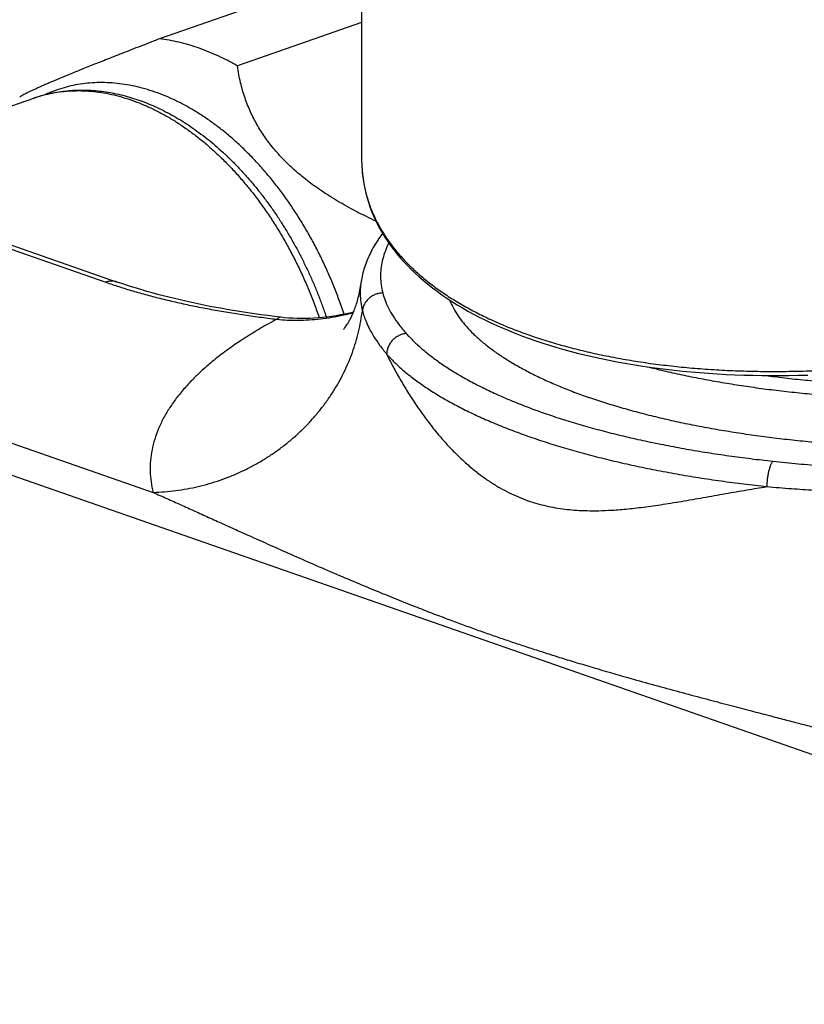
# Model space of a CAD drawing. Header units: millimetres. Extents: x 15 to 858, y -139 to 575.
# Tile 4 of 10: x 213 to 251, y 12 to 60. Entities that reach past the tile are written whole.
import ezdxf

# ---------------------------------------------------------------- set-up
doc = ezdxf.new("R2010")
doc.units = ezdxf.units.MM
doc.header["$LTSCALE"] = 46.255
doc.layers.get('0').update_dxf_attribs({"linetype": 'CONTINUOUS'})

msp = doc.modelspace()

# ---------------------------------------------------------------- linework, layer by layer
at = {"color": 7, "linetype": 'Continuous'}
for p, q in [((229.91, 74.135), (229.91, 53.58)), ((226.434, 61.653), (220.07, 59.434)), ((229.91, 60.224), (223.858, 58.114)), ((203.122, 52.777), (213.939, 56.548)), ((197.177, 54.849), (218.006, 47.589)), ((229.91, 53.58), (229.91, 53.579))]:
    msp.add_line(p, q, dxfattribs=at)
at = {"color": 9, "linetype": 'Continuous'}
for p, q in [((196.618, 54.837), (217.447, 47.577)), ((183.089, 50.121), (219.754, 37.341)), ((182.033, 48.923), (290.221, 11.212))]:
    msp.add_line(p, q, dxfattribs=at)
at = {"color": 7, "linetype": 'Continuous'}
for points in [[(229.91, 53.579), (229.91, 53.516), (229.916, 53.283), (229.93, 53.051), (229.951, 52.821), (229.98, 52.592), (230.017, 52.364), (230.061, 52.138), (230.113, 51.914), (230.172, 51.691), (230.239, 51.47), (230.314, 51.251), (230.396, 51.033), (230.486, 50.817), (230.583, 50.603), (230.687, 50.391), (230.8, 50.181), (230.919, 49.973), (231.046, 49.767), (231.181, 49.563), (231.322, 49.362), (231.472, 49.162), (231.628, 48.965), (231.792, 48.771), (231.963, 48.578), (232.141, 48.388), (232.327, 48.201), (232.519, 48.017), (232.718, 47.835), (232.925, 47.656), (233.138, 47.479), (233.358, 47.306), (233.585, 47.135), (233.818, 46.968), (234.058, 46.803), (234.305, 46.642), (234.558, 46.483), (234.817, 46.328), (235.083, 46.176), (235.355, 46.027), (235.633, 45.882), (235.917, 45.739), (236.207, 45.6), (236.502, 45.465), (236.804, 45.333), (237.111, 45.204), (237.424, 45.079), (237.743, 44.957), (238.066, 44.839), (238.395, 44.724), (238.73, 44.613), (239.069, 44.506), (239.414, 44.402), (239.763, 44.302), (240.118, 44.205), (240.477, 44.113), (240.841, 44.023), (241.21, 43.938), (241.583, 43.856), (241.961, 43.778), (242.343, 43.704), (242.729, 43.634), (243.12, 43.568), (243.514, 43.505), (243.913, 43.446), (244.315, 43.391), (244.721, 43.34), (245.131, 43.293), (245.544, 43.25), (245.961, 43.21), (246.381, 43.175), (246.804, 43.143), (247.231, 43.116), (247.66, 43.092), (248.092, 43.073), (248.528, 43.057), (248.966, 43.045), (249.406, 43.038), (249.849, 43.034), (250.295, 43.034), (250.743, 43.039), (251.193, 43.047), (251.645, 43.059)], [(225.973, 45.872), (225.663, 45.909), (225.336, 45.951), (225.012, 45.994), (224.69, 46.039), (224.372, 46.086), (224.055, 46.135), (223.742, 46.185), (223.431, 46.237), (223.124, 46.291), (222.82, 46.347), (222.519, 46.404), (222.221, 46.463), (221.927, 46.523), (221.637, 46.585), (221.35, 46.648), (221.067, 46.713), (220.787, 46.78), (220.512, 46.847), (220.241, 46.916), (219.973, 46.987), (219.71, 47.059), (219.451, 47.132), (219.197, 47.206), (218.947, 47.281), (218.701, 47.358), (218.46, 47.435), (218.224, 47.514), (218.006, 47.589)], [(229.513, 46.12), (229.328, 46.075), (229.104, 46.027), (228.883, 45.983), (228.663, 45.945), (228.444, 45.911), (228.228, 45.883), (228.013, 45.859), (227.8, 45.84), (227.589, 45.825), (227.379, 45.816), (227.172, 45.811), (226.965, 45.81), (226.761, 45.814), (226.557, 45.822), (226.355, 45.835), (226.155, 45.852), (225.973, 45.872)]]:
    msp.add_lwpolyline(points, dxfattribs=at)
at = {"color": 9, "linetype": 'Continuous'}
msp.add_arc((225.955, 45.718), 0.155, 83.2823, 83.5908, dxfattribs=at)
at = {"color": 7, "linetype": 'Continuous'}
for points, knots in [([(220.07, 59.434), (219.891, 59.365), (219.545, 59.231), (219.044, 59.037), (218.576, 58.854), (218.14, 58.683), (217.732, 58.523), (217.351, 58.372), (216.993, 58.23), (216.656, 58.096), (216.34, 57.969), (216.043, 57.848), (215.763, 57.734), (215.499, 57.626), (215.251, 57.523), (215.017, 57.425), (214.798, 57.332), (214.592, 57.244), (214.398, 57.16), (214.218, 57.08), (214.051, 57.004), (213.896, 56.933), (213.754, 56.866), (213.626, 56.803), (213.511, 56.744), (213.41, 56.69), (213.325, 56.641), (213.274, 56.609), (213.251, 56.593)], [0, 0, 0, 0, 0.576184, 1.113217, 1.613737, 2.081231, 2.518421, 2.92785, 3.312541, 3.674144, 4.01414, 4.334599, 4.636606, 4.921132, 5.189653, 5.442774, 5.680994, 5.905265, 6.115821, 6.312781, 6.496586, 6.667067, 6.823958, 6.967259, 7.096469, 7.21091, 7.309857, 7.392262, 7.392262, 7.392262, 7.392262]), ([(223.858, 58.114), (223.703, 58.203), (223.392, 58.373), (222.919, 58.604), (222.444, 58.81), (221.968, 58.989), (221.492, 59.142), (221.017, 59.268), (220.544, 59.367), (220.228, 59.415), (220.07, 59.434)], [0, 0, 0, 0, 0.535852, 1.062274, 1.579425, 2.087541, 2.586935, 3.078001, 3.561213, 4.037127, 4.037127, 4.037127, 4.037127]), ([(230.609, 50.55), (230.451, 50.624), (230.126, 50.779), (229.647, 51.022), (229.179, 51.275), (228.743, 51.526), (228.335, 51.776), (227.954, 52.025), (227.595, 52.276), (227.259, 52.527), (226.943, 52.78), (226.645, 53.035), (226.365, 53.293), (226.101, 53.555), (225.853, 53.82), (225.619, 54.092), (225.399, 54.368), (225.192, 54.652), (224.999, 54.944), (224.818, 55.244), (224.65, 55.554), (224.495, 55.875), (224.353, 56.209), (224.224, 56.557), (224.109, 56.92), (224.008, 57.3), (223.923, 57.7), (223.877, 57.974), (223.858, 58.114)], [0, 0, 0, 0, 0.520198, 1.081575, 1.611646, 2.113966, 2.591349, 3.046488, 3.482718, 3.901948, 4.305956, 4.697338, 5.077636, 5.448345, 5.811773, 6.169249, 6.522088, 6.872477, 7.221773, 7.57134, 7.92341, 8.279464, 8.641069, 9.010888, 9.391024, 9.78365, 10.191476, 10.616531, 10.616531, 10.616531, 10.616531]), ([(229.051, 46.016), (229.009, 46.145), (228.891, 46.495), (228.684, 47.06), (228.423, 47.709), (228.141, 48.348), (227.841, 48.974), (227.521, 49.588), (227.184, 50.186), (226.829, 50.768), (226.459, 51.333), (226.073, 51.879), (225.672, 52.405), (225.258, 52.909), (224.831, 53.391), (224.392, 53.85), (223.943, 54.283), (223.484, 54.691), (223.017, 55.072), (222.542, 55.426), (222.061, 55.751), (221.574, 56.047), (221.084, 56.313), (220.591, 56.549), (220.095, 56.754), (219.6, 56.927), (219.104, 57.068), (218.611, 57.177), (218.12, 57.253), (217.633, 57.297), (217.151, 57.308), (216.675, 57.285), (216.207, 57.23), (215.747, 57.143), (215.297, 57.022), (214.891, 56.881), (214.637, 56.775), (214.528, 56.725)], [0, 0, 0, 0, 0.406147, 1.106938, 1.806521, 2.50457, 3.19972, 3.891339, 4.578561, 5.260266, 5.936115, 6.60477, 7.266065, 7.918843, 8.56276, 9.197183, 9.82139, 10.435343, 11.038178, 11.630137, 12.210585, 12.779735, 13.337498, 13.88386, 14.419381, 14.944002, 15.458664, 15.963576, 16.459775, 16.948001, 17.429156, 17.904585, 18.375123, 18.842448, 19.307512, 19.771984, 20.131822, 20.131822, 20.131822, 20.131822]), ([(213.939, 56.548), (214.06, 56.59), (214.305, 56.668), (214.68, 56.764), (215.061, 56.84), (215.448, 56.895), (215.84, 56.929), (216.238, 56.943), (216.64, 56.934), (217.047, 56.904), (217.457, 56.853), (217.87, 56.78), (218.285, 56.685), (218.701, 56.568), (219.118, 56.429), (219.534, 56.269), (219.95, 56.088), (220.364, 55.885), (220.776, 55.662), (221.184, 55.419), (221.588, 55.155), (221.988, 54.872), (222.382, 54.571), (222.769, 54.251), (223.151, 53.913), (223.525, 53.558), (223.891, 53.187), (224.248, 52.8), (224.597, 52.398), (224.936, 51.981), (225.266, 51.55), (225.585, 51.106), (225.893, 50.65), (226.19, 50.182), (226.475, 49.703), (226.748, 49.214), (227.009, 48.715), (227.257, 48.208), (227.493, 47.692), (227.714, 47.169), (227.922, 46.64), (228.078, 46.208), (228.165, 45.954), (228.19, 45.878)], [0, 0, 0, 0, 0.385374, 0.77171, 1.159657, 1.550339, 1.943999, 2.341256, 2.743579, 3.150824, 3.563303, 3.98252, 4.407954, 4.839657, 5.279126, 5.725417, 6.178428, 6.639638, 7.107655, 7.582507, 8.065259, 8.554523, 9.05045, 9.553551, 10.062654, 10.577984, 11.099552, 11.626423, 12.158848, 12.696441, 13.238475, 13.785175, 14.335879, 14.890028, 15.447757, 16.008271, 16.571142, 17.136308, 17.703035, 18.270956, 18.839757, 19.408909, 19.646896, 19.646896, 19.646896, 19.646896]), ([(230.93, 49.955), (230.869, 49.873), (230.727, 49.677), (230.525, 49.361), (230.333, 49.008), (230.174, 48.656), (230.046, 48.306), (229.948, 47.956), (229.893, 47.678), (229.871, 47.517), (229.865, 47.472)], [0, 0, 0, 0, 0.306944, 0.724258, 1.124816, 1.510211, 1.882344, 2.243974, 2.597565, 2.732061, 2.732061, 2.732061, 2.732061]), ([(281.956, 47.88), (281.956, 47.849), (281.953, 47.694), (281.926, 47.414), (281.843, 47.043), (281.713, 46.673), (281.536, 46.307), (281.312, 45.944), (281.043, 45.585), (280.729, 45.231), (280.371, 44.883), (279.969, 44.54), (279.524, 44.204), (279.037, 43.876), (278.509, 43.555), (277.941, 43.243), (277.334, 42.939), (276.689, 42.646), (276.007, 42.363), (275.29, 42.09), (274.539, 41.829), (273.756, 41.579), (272.942, 41.342), (272.099, 41.118), (271.228, 40.906), (270.331, 40.709), (269.409, 40.525), (268.466, 40.356), (267.502, 40.201), (266.519, 40.062), (265.519, 39.938), (264.505, 39.829), (263.478, 39.736), (262.44, 39.659), (261.393, 39.598), (260.34, 39.553), (259.282, 39.524), (258.221, 39.512), (257.16, 39.516), (256.1, 39.536), (255.044, 39.573), (253.994, 39.626), (252.951, 39.695), (251.918, 39.78), (250.897, 39.881), (249.89, 39.998), (248.899, 40.13), (247.925, 40.277), (246.971, 40.439), (246.038, 40.615), (245.129, 40.806), (244.245, 41.01), (243.388, 41.228), (242.559, 41.459), (241.76, 41.702), (241.24, 41.876), (240.985, 41.964)], [0, 0, 0, 0, 0.092518, 0.464158, 0.842201, 1.23155, 1.636577, 2.06093, 2.507924, 2.979826, 3.478893, 4.006263, 4.563295, 5.150362, 5.768039, 6.416282, 7.094914, 7.803739, 8.541923, 9.30918, 10.1042, 10.926547, 11.774645, 12.647792, 13.544375, 14.463267, 15.40304, 16.362021, 17.339057, 18.332042, 19.339953, 20.36046, 21.392495, 22.433738, 23.482873, 24.537835, 25.596858, 26.658308, 27.719969, 28.780562, 29.837625, 30.890027, 31.935303, 32.972269, 33.998695, 35.013151, 36.01385, 36.998991, 37.9673, 38.916736, 39.846362, 40.754138, 41.639273, 42.499954, 43.335385, 44.144182, 44.144182, 44.144182, 44.144182]), ([(229.021, 45.271), (229.021, 45.27), (229.015, 45.264), (229.042, 45.294), (229.056, 45.312), (229.102, 45.37), (229.151, 45.44), (229.216, 45.538), (229.29, 45.66), (229.372, 45.811), (229.46, 45.993), (229.552, 46.21), (229.645, 46.465), (229.733, 46.762), (229.811, 47.101), (229.849, 47.344), (229.865, 47.472)], [0, 0, 0, 0, 0.003281, 0.018533, 0.058333, 0.122604, 0.212462, 0.327606, 0.470779, 0.641278, 0.843737, 1.077541, 1.348476, 1.656874, 2.004871, 2.393012, 2.393012, 2.393012, 2.393012]), ([(234.189, 46.717), (234.219, 46.643), (234.307, 46.444), (234.482, 46.125), (234.728, 45.764), (235.019, 45.408), (235.356, 45.056), (235.736, 44.711), (236.16, 44.371), (236.626, 44.039), (237.133, 43.714), (237.682, 43.398), (238.269, 43.09), (238.896, 42.791), (239.559, 42.503), (240.259, 42.225), (240.739, 42.05), (240.985, 41.964)], [0, 0, 0, 0, 0.239183, 0.653389, 1.088754, 1.547899, 2.033184, 2.546275, 3.08833, 3.660381, 4.262645, 4.895689, 5.559062, 6.252928, 6.976435, 7.729308, 8.51055, 8.51055, 8.51055, 8.51055])]:
    msp.add_open_spline(points, degree=3, knots=knots, dxfattribs=at)
at = {"color": 9, "linetype": 'Continuous'}
for points, knots in [([(213.939, 56.548), (214.014, 56.574), (214.238, 56.647), (214.616, 56.748), (215.076, 56.836), (215.544, 56.891), (216.02, 56.913), (216.501, 56.903), (216.988, 56.859), (217.479, 56.783), (217.973, 56.674), (218.468, 56.532), (218.964, 56.359), (219.459, 56.155), (219.953, 55.919), (220.443, 55.653), (220.929, 55.357), (221.41, 55.031), (221.885, 54.678), (222.353, 54.297), (222.811, 53.889), (223.261, 53.455), (223.699, 52.997), (224.126, 52.515), (224.54, 52.011), (224.941, 51.485), (225.327, 50.939), (225.698, 50.374), (226.053, 49.792), (226.39, 49.193), (226.709, 48.58), (227.01, 47.953), (227.291, 47.315), (227.553, 46.666), (227.733, 46.174), (227.827, 45.898), (227.846, 45.844)], [0, 0, 0, 0, 0.240544, 0.705688, 1.172917, 1.643565, 2.118903, 2.600124, 3.088322, 3.584482, 4.089472, 4.604031, 5.128775, 5.66419, 6.210637, 6.768357, 7.337474, 7.918001, 8.509846, 9.112822, 9.72665, 10.350964, 10.985325, 11.62922, 12.282073, 12.943248, 13.612057, 14.287765, 14.969596, 15.656739, 16.348351, 17.043565, 17.741494, 18.441235, 19.141877, 19.31417, 19.31417, 19.31417, 19.31417]), ([(229.91, 53.579), (229.91, 53.545), (229.911, 53.323), (229.935, 52.913), (230.015, 52.353), (230.143, 51.804), (230.317, 51.265), (230.539, 50.737), (230.807, 50.222), (231.12, 49.721), (231.477, 49.233), (231.879, 48.761), (232.324, 48.303), (232.811, 47.862), (233.34, 47.438), (233.909, 47.031), (234.518, 46.642), (235.165, 46.271), (235.849, 45.92), (236.57, 45.588), (237.326, 45.276), (238.117, 44.985), (238.939, 44.715), (239.794, 44.466), (240.678, 44.239), (241.592, 44.035), (242.532, 43.852), (243.499, 43.693), (244.491, 43.557), (245.505, 43.444), (246.541, 43.354), (247.596, 43.289), (248.67, 43.247), (249.76, 43.23), (250.866, 43.237), (251.984, 43.268), (253.113, 43.323), (254.252, 43.403), (255.398, 43.507), (256.55, 43.635), (257.706, 43.787), (258.863, 43.963), (260.021, 44.162), (261.176, 44.385), (262.326, 44.631), (263.471, 44.9), (264.607, 45.191), (265.733, 45.504), (266.846, 45.838), (267.945, 46.193), (269.027, 46.568), (270.091, 46.963), (271.134, 47.377), (272.155, 47.81), (273.152, 48.259), (274.122, 48.726), (275.064, 49.208), (275.977, 49.705), (276.857, 50.216), (277.429, 50.57), (277.709, 50.748)], [0, 0, 0, 0, 0.1004, 0.667659, 1.230946, 1.793445, 2.35833, 2.928682, 3.507433, 4.097304, 4.700774, 5.320051, 5.957062, 6.613456, 7.290611, 7.98965, 8.711455, 9.456693, 10.225826, 11.019138, 11.836748, 12.678625, 13.544604, 14.434393, 15.347587, 16.28368, 17.242066, 18.222055, 19.22287, 20.243661, 21.283502, 22.3414, 23.416297, 24.507074, 25.612553, 26.7315, 27.862632, 29.004615, 30.15607, 31.315574, 32.481667, 33.652851, 34.827599, 36.004356, 37.181543, 38.357565, 39.530819, 40.699684, 41.862538, 43.017779, 44.163821, 45.299066, 46.421944, 47.530995, 48.624771, 49.701723, 50.76042, 51.799642, 52.818203, 53.814873, 53.814873, 53.814873, 53.814873]), ([(243.848, 43.455), (243.962, 43.426), (244.365, 43.326), (245.067, 43.163), (245.962, 42.974), (246.879, 42.799), (247.818, 42.637), (248.776, 42.491), (249.751, 42.358), (250.742, 42.241), (251.747, 42.139), (252.764, 42.053), (253.79, 41.982), (254.825, 41.926), (255.865, 41.886), (256.909, 41.863), (257.956, 41.855), (259.002, 41.863), (260.046, 41.886), (261.087, 41.926), (262.121, 41.982), (263.148, 42.053), (264.164, 42.139), (265.169, 42.241), (266.16, 42.358), (267.135, 42.491), (268.093, 42.637), (269.032, 42.799), (269.95, 42.974), (270.845, 43.163), (271.715, 43.365), (272.559, 43.581), (273.376, 43.809), (274.163, 44.049), (274.919, 44.301), (275.643, 44.564), (276.333, 44.838), (276.989, 45.123), (277.608, 45.417), (278.19, 45.72), (278.734, 46.031), (279.238, 46.351), (279.702, 46.678), (280.125, 47.011), (280.506, 47.351), (280.844, 47.697), (281.138, 48.048), (281.389, 48.403), (281.595, 48.762), (281.755, 49.124), (281.871, 49.489), (281.94, 49.855), (281.956, 50.101), (281.956, 50.223)], [0, 0, 0, 0, 0.352694, 1.24664, 2.161637, 3.096305, 4.049208, 5.018851, 6.003696, 7.002157, 8.012614, 9.033414, 10.062874, 11.09929, 12.140939, 13.186084, 14.23298, 15.279875, 16.32502, 17.366669, 18.403085, 19.432545, 20.453344, 21.463802, 22.462263, 23.447108, 24.416752, 25.369654, 26.304323, 27.219321, 28.113267, 28.984851, 29.832834, 30.656058, 31.453456, 32.224057, 32.967005, 33.681564, 34.367138, 35.023285, 35.649744, 36.246455, 36.813595, 37.351611, 37.86127, 38.343707, 38.800485, 39.233657, 39.645825, 40.040174, 40.420487, 40.791083, 41.156705, 41.156705, 41.156705, 41.156705]), ([(231.23, 49.492), (231.215, 49.463), (231.14, 49.307), (231.023, 49.021), (230.91, 48.628), (230.844, 48.233), (230.825, 47.838), (230.854, 47.443), (230.904, 47.184), (230.936, 47.055)], [0, 0, 0, 0, 0.098843, 0.51904, 0.925964, 1.323732, 1.716829, 2.109915, 2.507593, 2.507593, 2.507593, 2.507593]), ([(249.596, 43.036), (249.743, 43.016), (250.219, 42.955), (251.029, 42.861), (252.028, 42.762), (253.04, 42.679), (254.061, 42.611), (255.091, 42.559), (256.126, 42.522), (257.164, 42.502), (258.204, 42.498), (259.243, 42.51), (260.28, 42.538), (261.312, 42.581), (262.337, 42.641), (263.355, 42.717), (264.361, 42.808), (265.355, 42.914), (266.335, 43.036), (267.298, 43.172), (268.242, 43.324), (269.167, 43.489), (270.07, 43.669), (270.949, 43.863), (271.802, 44.07), (272.628, 44.29), (273.426, 44.522), (274.193, 44.766), (274.929, 45.022), (275.631, 45.29), (276.299, 45.567), (276.931, 45.855), (277.526, 46.152), (278.083, 46.458), (278.6, 46.772), (279.077, 47.094), (279.513, 47.423), (279.906, 47.759), (280.257, 48.101), (280.537, 48.417), (280.695, 48.622), (280.756, 48.708)], [0, 0, 0, 0, 0.446057, 1.439189, 2.444314, 3.45995, 4.484287, 5.51543, 6.551464, 7.590521, 8.630852, 9.670713, 10.708366, 11.742061, 12.770014, 13.790444, 14.801597, 15.801756, 16.789245, 17.76242, 18.71968, 19.659475, 20.580296, 21.480694, 22.359283, 23.214757, 24.045886, 24.851523, 25.630624, 26.382257, 27.105605, 27.799986, 28.464876, 29.099925, 29.704979, 30.280111, 30.825666, 31.342301, 31.831034, 32.293303, 32.608039, 32.608039, 32.608039, 32.608039]), ([(218.006, 47.589), (217.982, 47.597), (217.927, 47.613), (217.838, 47.628), (217.742, 47.633), (217.644, 47.626), (217.545, 47.607), (217.48, 47.588), (217.447, 47.577)], [0, 0, 0, 0, 0.0779706, 0.172185, 0.2678594, 0.3657003, 0.4663115, 0.5701752, 0.5701752, 0.5701752, 0.5701752]), ([(217.447, 47.577), (217.66, 47.503), (218.095, 47.357), (218.765, 47.151), (219.461, 46.955), (220.183, 46.768), (220.929, 46.591), (221.696, 46.425), (222.483, 46.271), (223.286, 46.129), (224.105, 45.998), (224.936, 45.88), (225.494, 45.81), (225.775, 45.777)], [0, 0, 0, 0, 0.676101, 1.376967, 2.1013, 2.84765, 3.614394, 4.39975, 5.201831, 6.018657, 6.84814, 7.688107, 8.536363, 8.536363, 8.536363, 8.536363]), ([(229.865, 47.472), (229.863, 47.454), (229.845, 47.3), (229.831, 47.008), (229.861, 46.599), (229.913, 46.329), (229.946, 46.195)], [0, 0, 0, 0, 0.057131, 0.46462, 0.872626, 1.286174, 1.286174, 1.286174, 1.286174]), ([(230.936, 47.055), (230.904, 47.054), (230.839, 47.049), (230.744, 47.033), (230.65, 47.008), (230.559, 46.975), (230.471, 46.934), (230.388, 46.885), (230.309, 46.829), (230.237, 46.767), (230.171, 46.698), (230.113, 46.623), (230.062, 46.544), (230.02, 46.461), (229.986, 46.375), (229.961, 46.286), (229.95, 46.226), (229.946, 46.196)], [0, 0, 0, 0, 0.096794, 0.193746, 0.290742, 0.387665, 0.4844, 0.58084, 0.676887, 0.772457, 0.867483, 0.961917, 1.055733, 1.148928, 1.241522, 1.333558, 1.425102, 1.425102, 1.425102, 1.425102]), ([(230.936, 47.055), (230.967, 46.933), (231.046, 46.682), (231.215, 46.305), (231.441, 45.911), (231.732, 45.498), (231.957, 45.226), (232.081, 45.087)], [0, 0, 0, 0, 0.377435, 0.787186, 1.238067, 1.738811, 2.297976, 2.297976, 2.297976, 2.297976]), ([(219.754, 37.341), (219.938, 37.347), (220.307, 37.367), (220.859, 37.426), (221.407, 37.513), (221.95, 37.627), (222.487, 37.768), (223.016, 37.937), (223.536, 38.131), (224.045, 38.351), (224.541, 38.597), (225.023, 38.867), (225.49, 39.16), (225.94, 39.476), (226.373, 39.814), (226.786, 40.173), (227.179, 40.552), (227.55, 40.949), (227.898, 41.364), (228.223, 41.795), (228.523, 42.242), (228.798, 42.702), (229.047, 43.175), (229.268, 43.659), (229.462, 44.152), (229.628, 44.654), (229.765, 45.163), (229.873, 45.677), (229.925, 46.022), (229.946, 46.195)], [0, 0, 0, 0, 0.553719, 1.108103, 1.662953, 2.218065, 2.773234, 3.328253, 3.882917, 4.437026, 4.990383, 5.542802, 6.094104, 6.644125, 7.192712, 7.73973, 8.28506, 8.8286, 9.370271, 9.910012, 10.447787, 10.983579, 11.517397, 12.049271, 12.579255, 13.107426, 13.633883, 14.158745, 14.682151, 14.682151, 14.682151, 14.682151]), ([(225.775, 45.777), (225.945, 45.759), (226.29, 45.733), (226.815, 45.723), (227.354, 45.742), (227.906, 45.79), (228.473, 45.87), (229.008, 45.975), (229.352, 46.058), (229.504, 46.097)], [0, 0, 0, 0, 0.51325, 1.037619, 1.575375, 2.128791, 2.700093, 3.291443, 3.763007, 3.763007, 3.763007, 3.763007]), ([(229.947, 46.195), (229.969, 46.105), (230.026, 45.912), (230.142, 45.61), (230.303, 45.274), (230.516, 44.904), (230.792, 44.497), (231.007, 44.223), (231.127, 44.079)], [0, 0, 0, 0, 0.28038, 0.601779, 0.97106, 1.395629, 1.883377, 2.442356, 2.442356, 2.442356, 2.442356]), ([(225.775, 45.777), (225.51, 45.634), (224.996, 45.346), (224.258, 44.894), (223.57, 44.432), (222.934, 43.961), (222.351, 43.481), (221.822, 42.994), (221.348, 42.5), (220.929, 41.999), (220.567, 41.493), (220.261, 40.982), (220.012, 40.467), (219.821, 39.948), (219.689, 39.426), (219.615, 38.903), (219.6, 38.379), (219.643, 37.856), (219.711, 37.512), (219.754, 37.341)], [0, 0, 0, 0, 0.902155, 1.767582, 2.595852, 3.386869, 4.140944, 4.859106, 5.542916, 6.194246, 6.815392, 7.409214, 7.97917, 8.529399, 9.064702, 9.590252, 10.111356, 10.633453, 11.161905, 11.161905, 11.161905, 11.161905]), ([(225.973, 45.872), (225.967, 45.872), (225.946, 45.874), (225.909, 45.868), (225.863, 45.849), (225.818, 45.818), (225.789, 45.792), (225.775, 45.777)], [0, 0, 0, 0, 0.0182075, 0.0624225, 0.110712, 0.165101, 0.2268746, 0.2268746, 0.2268746, 0.2268746]), ([(232.081, 45.087), (232.051, 45.084), (231.989, 45.074), (231.898, 45.051), (231.809, 45.02), (231.723, 44.981), (231.639, 44.935), (231.56, 44.881), (231.486, 44.82), (231.417, 44.753), (231.354, 44.681), (231.298, 44.604), (231.249, 44.522), (231.207, 44.438), (231.174, 44.35), (231.149, 44.261), (231.133, 44.17), (231.128, 44.11), (231.127, 44.079)], [0, 0, 0, 0, 0.092656, 0.186171, 0.280449, 0.375368, 0.470789, 0.566551, 0.662486, 0.758421, 0.85418, 0.949596, 1.044509, 1.13878, 1.232286, 1.324932, 1.416653, 1.507415, 1.507415, 1.507415, 1.507415]), ([(232.081, 45.087), (232.196, 44.958), (232.442, 44.701), (232.848, 44.33), (233.298, 43.965), (233.793, 43.606), (234.332, 43.255), (234.913, 42.911), (235.535, 42.577), (236.198, 42.252), (236.898, 41.937), (237.636, 41.632), (238.41, 41.339), (239.219, 41.058), (240.061, 40.788), (240.935, 40.531), (241.84, 40.288), (242.774, 40.057), (243.735, 39.841), (244.722, 39.639), (245.731, 39.451), (246.76, 39.279), (247.808, 39.123), (248.87, 38.982), (249.584, 38.899), (249.944, 38.861)], [0, 0, 0, 0, 0.518715, 1.067143, 1.646453, 2.257391, 2.900315, 3.575239, 4.281866, 5.019629, 5.787915, 6.586227, 7.413965, 8.27042, 9.154788, 10.066175, 11.003607, 11.96601, 12.95186, 13.95927, 14.986237, 16.030665, 17.090383, 18.163167, 19.246766, 19.246766, 19.246766, 19.246766]), ([(231.127, 44.079), (231.247, 43.944), (231.504, 43.676), (231.926, 43.29), (232.395, 42.911), (232.909, 42.54), (233.467, 42.176), (234.069, 41.82), (234.713, 41.474), (235.398, 41.138), (236.124, 40.812), (236.888, 40.497), (237.69, 40.193), (238.527, 39.902), (239.399, 39.623), (240.304, 39.357), (241.241, 39.104), (242.207, 38.866), (243.201, 38.642), (244.221, 38.432), (245.266, 38.238), (246.334, 38.06), (247.422, 37.897), (248.528, 37.75), (249.273, 37.664), (249.648, 37.623)], [0, 0, 0, 0, 0.541793, 1.113137, 1.715301, 2.34917, 3.015291, 3.713922, 4.445073, 5.208534, 6.003905, 6.830619, 7.68796, 8.575079, 9.491008, 10.434673, 11.404902, 12.400436, 13.419935, 14.461988, 15.525116, 16.607784, 17.708401, 18.825328, 19.956884, 19.956884, 19.956884, 19.956884]), ([(231.127, 44.079), (231.222, 43.886), (231.422, 43.494), (231.746, 42.906), (232.1, 42.311), (232.482, 41.715), (232.894, 41.12), (233.34, 40.529), (233.814, 39.957), (234.301, 39.425), (234.785, 38.948), (235.259, 38.529), (235.723, 38.163), (236.179, 37.844), (236.632, 37.567), (237.085, 37.325), (237.545, 37.115), (237.857, 36.995), (238.015, 36.939)], [0, 0, 0, 0, 0.647382, 1.320756, 2.014179, 2.721818, 3.442812, 4.186027, 4.942048, 5.670891, 6.349768, 6.980044, 7.567484, 8.12083, 8.648878, 9.159677, 9.661553, 10.163005, 10.163005, 10.163005, 10.163005]), ([(249.944, 38.861), (249.933, 38.849), (249.913, 38.823), (249.885, 38.778), (249.858, 38.726), (249.831, 38.666), (249.806, 38.599), (249.782, 38.527), (249.759, 38.448), (249.737, 38.365), (249.718, 38.278), (249.701, 38.188), (249.686, 38.095), (249.673, 38), (249.663, 37.905), (249.655, 37.81), (249.65, 37.716), (249.648, 37.654), (249.648, 37.623)], [0, 0, 0, 0, 0.046006, 0.098655, 0.157879, 0.223427, 0.29491, 0.371834, 0.453624, 0.539637, 0.629176, 0.721499, 0.815834, 0.911383, 1.007336, 1.102877, 1.197196, 1.289496, 1.289496, 1.289496, 1.289496]), ([(249.944, 38.861), (250.356, 38.816), (251.16, 38.735), (252.34, 38.635), (253.465, 38.557), (254.543, 38.499), (255.245, 38.472), (255.59, 38.462)], [0, 0, 0, 0, 1.243545, 2.42559, 3.551713, 4.62821, 5.661697, 5.661697, 5.661697, 5.661697]), ([(238.015, 36.939), (238.158, 36.89), (238.448, 36.798), (238.893, 36.684), (239.345, 36.593), (239.802, 36.526), (240.272, 36.479), (240.773, 36.452), (241.333, 36.446), (241.976, 36.466), (242.718, 36.519), (243.56, 36.611), (244.494, 36.742), (245.503, 36.907), (246.557, 37.092), (247.62, 37.282), (248.651, 37.462), (249.324, 37.573), (249.648, 37.623)], [0, 0, 0, 0, 0.453769, 0.914343, 1.376885, 1.836457, 2.299521, 2.791797, 3.341736, 3.979011, 4.722983, 5.571545, 6.519829, 7.553167, 8.637015, 9.731378, 10.793143, 11.776594, 11.776594, 11.776594, 11.776594]), ([(249.648, 37.623), (250.046, 37.589), (250.813, 37.528), (251.918, 37.452), (252.934, 37.393), (253.864, 37.348), (254.71, 37.313), (255.248, 37.295), (255.503, 37.287)], [0, 0, 0, 0, 1.199373, 2.306757, 3.323621, 4.252958, 5.098707, 5.865677, 5.865677, 5.865677, 5.865677]), ([(219.754, 37.341), (219.976, 37.243), (220.423, 37.043), (221.097, 36.741), (221.777, 36.434), (222.459, 36.125), (223.154, 35.81), (223.888, 35.479), (224.694, 35.116), (225.604, 34.708), (226.618, 34.258), (227.706, 33.782), (228.81, 33.305), (229.882, 32.852), (230.891, 32.435), (231.829, 32.055), (232.695, 31.712), (233.493, 31.404), (234.233, 31.124), (234.931, 30.867), (235.605, 30.624), (236.048, 30.467), (236.269, 30.39)], [0, 0, 0, 0, 0.727638, 1.469371, 2.217401, 2.963774, 3.715502, 4.507593, 5.378892, 6.369091, 7.496732, 8.708001, 9.933086, 11.105167, 12.197385, 13.209414, 14.140626, 14.992037, 15.776413, 16.513675, 17.22322, 17.9248, 17.9248, 17.9248, 17.9248]), ([(236.269, 30.39), (236.485, 30.315), (236.921, 30.165), (237.581, 29.943), (238.253, 29.722), (238.942, 29.5), (239.659, 29.275), (240.428, 29.039), (241.28, 28.784), (242.245, 28.503), (243.325, 28.196), (244.486, 27.874), (245.666, 27.554), (246.812, 27.248), (247.882, 26.966), (248.855, 26.712), (249.722, 26.486), (250.495, 26.284), (251.203, 26.099), (251.882, 25.921), (252.557, 25.743), (253.239, 25.562), (253.925, 25.378), (254.382, 25.254), (254.611, 25.191)], [0, 0, 0, 0, 0.686536, 1.382111, 2.089129, 2.809831, 3.551763, 4.344173, 5.2223, 6.221291, 7.360761, 8.589285, 9.834627, 11.030603, 12.145404, 13.156698, 14.0463, 14.833064, 15.553142, 16.243516, 16.938714, 17.646411, 18.359268, 19.069612, 19.069612, 19.069612, 19.069612])]:
    msp.add_open_spline(points, degree=3, knots=knots, dxfattribs=at)

doc.saveas('drawing.dxf')
